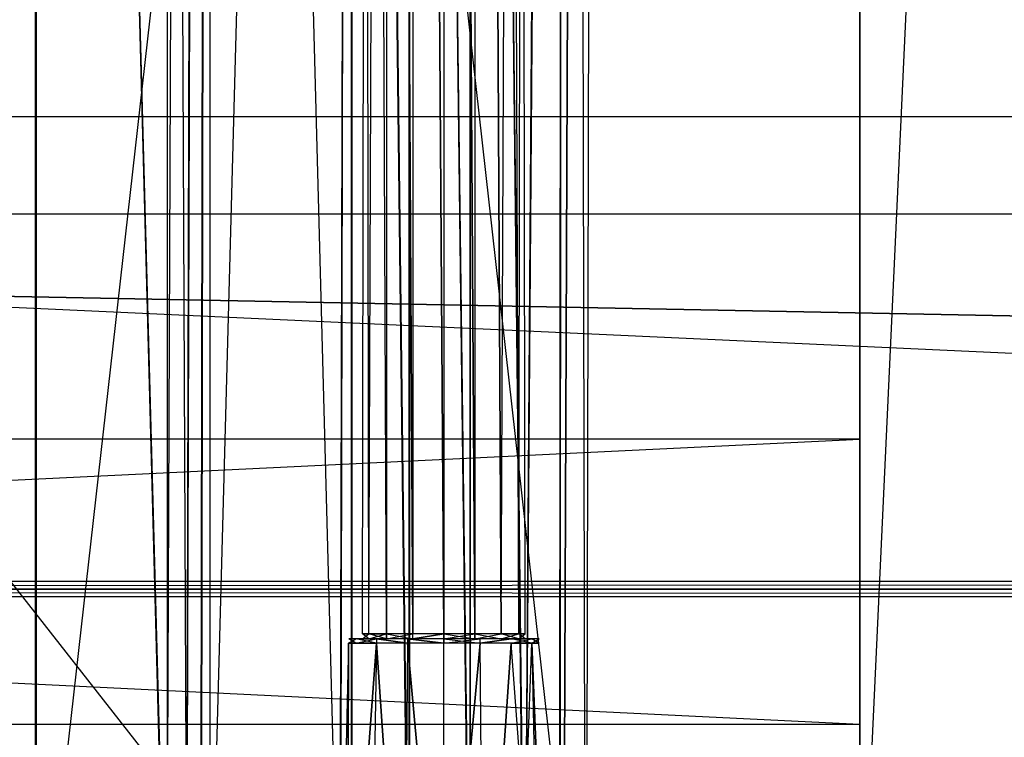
# Model space of a CAD drawing. Extents: x 0 to 1.4, y -0.5 to 0.
# Tile 11 of 44: x 0.355 to 0.4206, y -0.4608 to -0.413. Entities that reach past the tile are written whole.
import ezdxf

# ---------------------------------------------------------------- set-up
doc = ezdxf.new("R2010")
doc.units = 0
for name, color, linetype in [('L0_DRAWERBOX_LEGATO_NOR_5_X_365', 7, 'CONTINUOUS'), ('L10_KORPUS_LEGATO_BO_X_13620__Y', 7, 'CONTINUOUS'), ('L12_KORPUS_LEGATO_3_N_B21700___', 7, 'CONTINUOUS'), ('L15_KORPUS_LEGATO_0_N_B21700___', 7, 'CONTINUOUS'), ('L19_KORPUS_LEGATO_TV_X_3920__Y_', 7, 'CONTINUOUS'), ('L47_DRAWERBOX_LEGATO_REL_7_X_13', 7, 'CONTINUOUS'), ('L49_DRAWERBOX_LEGATO_REL_5_X_36', 7, 'CONTINUOUS'), ('L4_DRAWERBOX_LEGATO_NOR_1_X_295', 7, 'CONTINUOUS'), ('L51_DRAWERBOX_LEGATO_REL_3_X_29', 7, 'CONTINUOUS'), ('L7_PLATTE_LEGATO_0_N_B21700____', 7, 'CONTINUOUS'), ('L9_KORPUS_LEGATO_MS_X_190__Y_40', 7, 'CONTINUOUS')]:
    doc.layers.add(name, color=color, linetype=linetype)

msp = doc.modelspace()

# ---------------------------------------------------------------- linework, layer by layer
at = {"layer": 'L0_DRAWERBOX_LEGATO_NOR_5_X_365', "color": 8}
for points, invisible_edges in [([(0.356054, -0.156442, 0.398743), (0.356054, -0.480442, 0.382), (0.356054, -0.480442, 0.398743), (0.356054, -0.156442, 0.398743)], 13), ([(0.356054, -0.480442, 0.382), (0.356054, -0.156442, 0.398743), (0.356054, -0.156442, 0.382), (0.356054, -0.480442, 0.382)], 14), ([(0.392539, -0.156442, 0.382), (0.356054, -0.480442, 0.382), (0.356054, -0.156442, 0.382), (0.392539, -0.156442, 0.382)], 13), ([(0.356054, -0.480442, 0.382), (0.392539, -0.156442, 0.382), (0.392539, -0.480442, 0.382), (0.356054, -0.480442, 0.382)], 14), ([(0.364798, -0.480442, 0.405052), (0.356054, -0.156442, 0.398743), (0.356054, -0.480442, 0.398743), (0.364798, -0.480442, 0.405052)], 13), ([(0.356054, -0.156442, 0.398743), (0.364798, -0.480442, 0.405052), (0.364798, -0.156442, 0.405052), (0.356054, -0.156442, 0.398743)], 14), ([(0.366107, -0.480442, 0.406719), (0.364798, -0.156442, 0.405052), (0.364798, -0.480442, 0.405052), (0.366107, -0.480442, 0.406719)], 13), ([(0.364798, -0.156442, 0.405052), (0.366107, -0.480442, 0.406719), (0.366107, -0.156442, 0.406719), (0.364798, -0.156442, 0.405052)], 14), ([(0.367069, -0.156442, 0.408607), (0.366107, -0.480442, 0.406719), (0.367069, -0.480442, 0.408607), (0.367069, -0.156442, 0.408607)], 13), ([(0.366107, -0.480442, 0.406719), (0.367069, -0.156442, 0.408607), (0.366107, -0.156442, 0.406719), (0.366107, -0.480442, 0.406719)], 14), ([(0.36765, -0.156442, 0.410646), (0.367069, -0.480442, 0.408607), (0.36765, -0.480442, 0.410646), (0.36765, -0.156442, 0.410646)], 13), ([(0.367069, -0.480442, 0.408607), (0.36765, -0.156442, 0.410646), (0.367069, -0.156442, 0.408607), (0.367069, -0.480442, 0.408607)], 14), ([(0.376359, -0.480442, 0.463598), (0.36765, -0.156442, 0.410646), (0.36765, -0.480442, 0.410646), (0.376359, -0.480442, 0.463598)], 13), ([(0.36765, -0.156442, 0.410646), (0.376359, -0.480442, 0.463598), (0.376359, -0.156442, 0.463598), (0.36765, -0.156442, 0.410646)], 14), ([(0.377111, -0.156442, 0.464666), (0.376359, -0.480442, 0.463598), (0.377111, -0.480442, 0.464666), (0.377111, -0.156442, 0.464666)], 13), ([(0.376359, -0.480442, 0.463598), (0.377111, -0.156442, 0.464666), (0.376359, -0.156442, 0.463598), (0.376359, -0.480442, 0.463598)], 14), ([(0.38095, -0.480442, 0.465998), (0.377111, -0.156442, 0.464666), (0.377111, -0.480442, 0.464666), (0.38095, -0.480442, 0.465998)], 13), ([(0.377111, -0.156442, 0.464666), (0.38095, -0.480442, 0.465998), (0.38095, -0.156442, 0.465998), (0.377111, -0.156442, 0.464666)], 14), ([(0.385013, -0.480442, 0.465948), (0.38095, -0.156442, 0.465998), (0.38095, -0.480442, 0.465998), (0.385013, -0.480442, 0.465948)], 13), ([(0.38095, -0.156442, 0.465998), (0.385013, -0.480442, 0.465948), (0.385013, -0.156442, 0.465948), (0.38095, -0.156442, 0.465998)], 14), ([(0.388659, -0.480442, 0.464232), (0.385013, -0.156442, 0.465948), (0.385013, -0.480442, 0.465948), (0.388659, -0.480442, 0.464232)], 13), ([(0.385013, -0.156442, 0.465948), (0.388659, -0.480442, 0.464232), (0.388659, -0.156442, 0.464232), (0.385013, -0.156442, 0.465948)], 14), ([(0.391006, -0.156442, 0.460955), (0.388659, -0.480442, 0.464232), (0.391006, -0.480442, 0.460955), (0.391006, -0.156442, 0.460955)], 13), ([(0.388659, -0.480442, 0.464232), (0.391006, -0.156442, 0.460955), (0.388659, -0.156442, 0.464232), (0.388659, -0.480442, 0.464232)], 14), ([(0.391253, -0.156442, 0.45758), (0.391006, -0.480442, 0.460955), (0.391253, -0.480442, 0.45758), (0.391253, -0.156442, 0.45758)], 13), ([(0.391006, -0.480442, 0.460955), (0.391253, -0.156442, 0.45758), (0.391006, -0.156442, 0.460955), (0.391006, -0.480442, 0.460955)], 14), ([(0.392539, -0.156442, 0.382), (0.391253, -0.480442, 0.45758), (0.392539, -0.480442, 0.382), (0.392539, -0.156442, 0.382)], 13), ([(0.391253, -0.480442, 0.45758), (0.392539, -0.156442, 0.382), (0.391253, -0.156442, 0.45758), (0.391253, -0.480442, 0.45758)], 14)]:
    msp.add_3dface(points, dxfattribs=dict(at, invisible_edges=invisible_edges))
at = {"layer": 'L10_KORPUS_LEGATO_BO_X_13620__Y', "color": 8}
for points, invisible_edges in [([(1.381, -0.479447, 0.02), (0.019, -0.069947, 0.02), (0.019, -0.479447, 0.02), (1.381, -0.479447, 0.02)], 13), ([(0.019, -0.069947, 0.02), (1.381, -0.479447, 0.02), (1.381, -0.069947, 0.02), (0.019, -0.069947, 0.02)], 14), ([(1.381, -0.069947, 0.001), (0.019, -0.479447, 0.001), (0.019, -0.069947, 0.001), (1.381, -0.069947, 0.001)], 13), ([(0.019, -0.479447, 0.001), (1.381, -0.069947, 0.001), (1.381, -0.479447, 0.001), (0.019, -0.479447, 0.001)], 14)]:
    msp.add_3dface(points, dxfattribs=dict(at, invisible_edges=invisible_edges))
at = {"layer": 'L12_KORPUS_LEGATO_3_N_B21700___', "color": 8}
for points, invisible_edges in [([(0.019, -0.479447, 0.483), (0.079, -0.419447, 0.483), (1.381, -0.479447, 0.483), (0.019, -0.479447, 0.483)], 10), ([(1.381, -0.479447, 0.502), (0.079, -0.419447, 0.502), (0.019, -0.479447, 0.502), (1.381, -0.479447, 0.502)], 13), ([(1.381, -0.479447, 0.483), (0.079, -0.419447, 0.483), (1.321, -0.419447, 0.483), (1.381, -0.479447, 0.483)], 15), ([(0.079, -0.419447, 0.502), (1.321, -0.419447, 0.483), (0.079, -0.419447, 0.483), (0.079, -0.419447, 0.502)], 13), ([(1.321, -0.419447, 0.483), (0.079, -0.419447, 0.502), (1.321, -0.419447, 0.502), (1.321, -0.419447, 0.483)], 14), ([(0.079, -0.419447, 0.502), (1.381, -0.479447, 0.502), (1.321, -0.419447, 0.502), (0.079, -0.419447, 0.502)], 14)]:
    msp.add_3dface(points, dxfattribs=dict(at, invisible_edges=invisible_edges))
at = {"layer": 'L15_KORPUS_LEGATO_0_N_B21700___', "color": 8}
for points, invisible_edges in [([(0.075, -0.425947, 0.502), (1.35, -0.450947, 0.502), (0.05, -0.450947, 0.502), (0.075, -0.425947, 0.502)], 13), ([(1.35, -0.450947, 0.512), (0.075, -0.425947, 0.512), (0.05, -0.450947, 0.512), (1.35, -0.450947, 0.512)], 13), ([(1.35, -0.450947, 0.502), (0.075, -0.425947, 0.502), (1.325, -0.425947, 0.502), (1.35, -0.450947, 0.502)], 14), ([(0.075, -0.425947, 0.512), (1.35, -0.450947, 0.512), (1.325, -0.425947, 0.512), (0.075, -0.425947, 0.512)], 14), ([(0.075, -0.425947, 0.512), (1.325, -0.425947, 0.502), (0.075, -0.425947, 0.502), (0.075, -0.425947, 0.512)], 13), ([(1.325, -0.425947, 0.502), (0.075, -0.425947, 0.512), (1.325, -0.425947, 0.512), (1.325, -0.425947, 0.502)], 14), ([(1.35, -0.450947, 0.502), (0.05, -0.450947, 0.512), (0.05, -0.450947, 0.502), (1.35, -0.450947, 0.502)], 13), ([(0.05, -0.450947, 0.512), (1.35, -0.450947, 0.502), (1.35, -0.450947, 0.512), (0.05, -0.450947, 0.512)], 14)]:
    msp.add_3dface(points, dxfattribs=dict(at, invisible_edges=invisible_edges))
at = {"layer": 'L19_KORPUS_LEGATO_TV_X_3920__Y_', "color": 8}
for points, invisible_edges in [([(0.019, -0.440947, 0.37), (0.411, -0.440937, 0.3), (0.019, -0.440947, 0.3), (0.019, -0.440947, 0.37)], 13), ([(0.411, -0.440937, 0.3), (0.019, -0.440947, 0.37), (0.411, -0.440937, 0.37), (0.411, -0.440937, 0.3)], 14), ([(0.411, -0.440937, 0.3), (0.019, -0.459947, 0.3), (0.019, -0.440947, 0.3), (0.411, -0.440937, 0.3)], 13), ([(0.019, -0.459947, 0.3), (0.411, -0.440937, 0.3), (0.411, -0.459937, 0.3), (0.019, -0.459947, 0.3)], 14), ([(0.019, -0.440947, 0.37), (0.411, -0.459937, 0.37), (0.411, -0.440937, 0.37), (0.019, -0.440947, 0.37)], 14), ([(0.411, -0.459937, 0.37), (0.019, -0.440947, 0.37), (0.019, -0.459947, 0.37), (0.411, -0.459937, 0.37)], 13), ([(0.411, -0.440937, 0.3), (0.411, -0.459937, 0.37), (0.411, -0.459937, 0.3), (0.411, -0.440937, 0.3)], 13), ([(0.411, -0.459937, 0.37), (0.411, -0.440937, 0.3), (0.411, -0.440937, 0.37), (0.411, -0.459937, 0.37)], 14), ([(0.411, -0.459937, 0.3), (0.019, -0.459947, 0.37), (0.019, -0.459947, 0.3), (0.411, -0.459937, 0.3)], 13), ([(0.019, -0.459947, 0.37), (0.411, -0.459937, 0.3), (0.411, -0.459937, 0.37), (0.019, -0.459947, 0.37)], 14)]:
    msp.add_3dface(points, dxfattribs=dict(at, invisible_edges=invisible_edges))
at = {"layer": 'L47_DRAWERBOX_LEGATO_REL_7_X_13', "color": 8}
for points, invisible_edges in [([(0.377831, -0.143967, 0.1666), (0.378243, -0.453929, 0.164526), (0.377831, -0.453929, 0.1666), (0.377831, -0.143967, 0.1666)], 13), ([(0.378243, -0.453929, 0.164526), (0.377831, -0.143967, 0.1666), (0.378243, -0.143967, 0.164526), (0.378243, -0.453929, 0.164526)], 14), ([(0.378243, -0.143967, 0.168674), (0.377831, -0.453929, 0.1666), (0.378243, -0.453929, 0.168674), (0.378243, -0.143967, 0.168674)], 13), ([(0.377831, -0.453929, 0.1666), (0.378243, -0.143967, 0.168674), (0.377831, -0.143967, 0.1666), (0.377831, -0.453929, 0.1666)], 14), ([(0.378243, -0.143967, 0.164526), (0.379418, -0.453929, 0.162768), (0.378243, -0.453929, 0.164526), (0.378243, -0.143967, 0.164526)], 13), ([(0.379418, -0.453929, 0.162768), (0.378243, -0.143967, 0.164526), (0.379418, -0.143967, 0.162768), (0.379418, -0.453929, 0.162768)], 14), ([(0.379418, -0.143967, 0.170432), (0.378243, -0.453929, 0.168674), (0.379418, -0.453929, 0.170432), (0.379418, -0.143967, 0.170432)], 13), ([(0.378243, -0.453929, 0.168674), (0.379418, -0.143967, 0.170432), (0.378243, -0.143967, 0.168674), (0.378243, -0.453929, 0.168674)], 14), ([(0.379418, -0.143967, 0.162768), (0.381176, -0.453929, 0.161593), (0.379418, -0.453929, 0.162768), (0.379418, -0.143967, 0.162768)], 13), ([(0.381176, -0.453929, 0.161593), (0.379418, -0.143967, 0.162768), (0.381176, -0.143967, 0.161593), (0.381176, -0.453929, 0.161593)], 14), ([(0.381176, -0.453929, 0.171607), (0.379418, -0.143967, 0.170432), (0.379418, -0.453929, 0.170432), (0.381176, -0.453929, 0.171607)], 13), ([(0.379418, -0.143967, 0.170432), (0.381176, -0.453929, 0.171607), (0.381176, -0.143967, 0.171607), (0.379418, -0.143967, 0.170432)], 14), ([(0.381176, -0.143967, 0.161593), (0.38325, -0.453929, 0.161181), (0.381176, -0.453929, 0.161593), (0.381176, -0.143967, 0.161593)], 13), ([(0.38325, -0.453929, 0.161181), (0.381176, -0.143967, 0.161593), (0.38325, -0.143967, 0.161181), (0.38325, -0.453929, 0.161181)], 14), ([(0.38325, -0.453929, 0.172019), (0.381176, -0.143967, 0.171607), (0.381176, -0.453929, 0.171607), (0.38325, -0.453929, 0.172019)], 13), ([(0.381176, -0.143967, 0.171607), (0.38325, -0.453929, 0.172019), (0.38325, -0.143967, 0.172019), (0.381176, -0.143967, 0.171607)], 14), ([(0.385324, -0.453929, 0.171607), (0.38325, -0.143967, 0.172019), (0.38325, -0.453929, 0.172019), (0.385324, -0.453929, 0.171607)], 13), ([(0.38325, -0.143967, 0.172019), (0.385324, -0.453929, 0.171607), (0.385324, -0.143967, 0.171607), (0.38325, -0.143967, 0.172019)], 14), ([(0.38325, -0.143967, 0.161181), (0.385324, -0.453929, 0.161593), (0.38325, -0.453929, 0.161181), (0.38325, -0.143967, 0.161181)], 13), ([(0.385324, -0.453929, 0.161593), (0.38325, -0.143967, 0.161181), (0.385324, -0.143967, 0.161593), (0.385324, -0.453929, 0.161593)], 14), ([(0.387082, -0.453929, 0.170432), (0.385324, -0.143967, 0.171607), (0.385324, -0.453929, 0.171607), (0.387082, -0.453929, 0.170432)], 13), ([(0.385324, -0.143967, 0.171607), (0.387082, -0.453929, 0.170432), (0.387082, -0.143967, 0.170432), (0.385324, -0.143967, 0.171607)], 14), ([(0.385324, -0.143967, 0.161593), (0.387082, -0.453929, 0.162768), (0.385324, -0.453929, 0.161593), (0.385324, -0.143967, 0.161593)], 13), ([(0.387082, -0.453929, 0.162768), (0.385324, -0.143967, 0.161593), (0.387082, -0.143967, 0.162768), (0.387082, -0.453929, 0.162768)], 14), ([(0.388257, -0.143967, 0.168674), (0.387082, -0.453929, 0.170432), (0.388257, -0.453929, 0.168674), (0.388257, -0.143967, 0.168674)], 13), ([(0.387082, -0.453929, 0.170432), (0.388257, -0.143967, 0.168674), (0.387082, -0.143967, 0.170432), (0.387082, -0.453929, 0.170432)], 14), ([(0.387082, -0.143967, 0.162768), (0.388257, -0.453929, 0.164526), (0.387082, -0.453929, 0.162768), (0.387082, -0.143967, 0.162768)], 13), ([(0.388257, -0.453929, 0.164526), (0.387082, -0.143967, 0.162768), (0.388257, -0.143967, 0.164526), (0.388257, -0.453929, 0.164526)], 14), ([(0.388669, -0.143967, 0.1666), (0.388257, -0.453929, 0.168674), (0.388669, -0.453929, 0.1666), (0.388669, -0.143967, 0.1666)], 13), ([(0.388257, -0.453929, 0.168674), (0.388669, -0.143967, 0.1666), (0.388257, -0.143967, 0.168674), (0.388257, -0.453929, 0.168674)], 14), ([(0.388257, -0.143967, 0.164526), (0.388669, -0.453929, 0.1666), (0.388257, -0.453929, 0.164526), (0.388257, -0.143967, 0.164526)], 13), ([(0.388669, -0.453929, 0.1666), (0.388257, -0.143967, 0.164526), (0.388669, -0.143967, 0.1666), (0.388669, -0.453929, 0.1666)], 14), ([(0.376903, -0.454242, 0.1666), (0.37738, -0.454547, 0.164169), (0.376896, -0.454547, 0.1666), (0.376903, -0.454242, 0.1666)], 13), ([(0.377386, -0.454242, 0.169029), (0.376896, -0.454547, 0.1666), (0.37738, -0.454547, 0.169031), (0.377386, -0.454242, 0.169029)], 13), ([(0.376896, -0.454547, 0.1666), (0.377386, -0.454242, 0.169029), (0.376903, -0.454242, 0.1666), (0.376896, -0.454547, 0.1666)], 14), ([(0.376903, -0.454242, 0.1666), (0.378243, -0.454242, 0.164526), (0.377386, -0.454242, 0.164171), (0.376903, -0.454242, 0.1666)], 13), ([(0.378243, -0.454242, 0.164526), (0.376903, -0.454242, 0.1666), (0.377831, -0.454242, 0.1666), (0.378243, -0.454242, 0.164526)], 14), ([(0.377386, -0.454242, 0.169029), (0.377831, -0.454242, 0.1666), (0.376903, -0.454242, 0.1666), (0.377386, -0.454242, 0.169029)], 13), ([(0.37738, -0.454547, 0.164169), (0.376903, -0.454242, 0.1666), (0.377386, -0.454242, 0.164171), (0.37738, -0.454547, 0.164169)], 14), ([(0.377386, -0.454242, 0.164171), (0.378757, -0.454547, 0.162107), (0.37738, -0.454547, 0.164169), (0.377386, -0.454242, 0.164171)], 13), ([(0.378762, -0.454242, 0.171088), (0.37738, -0.454547, 0.169031), (0.378757, -0.454547, 0.171093), (0.378762, -0.454242, 0.171088)], 13), ([(0.37738, -0.454547, 0.169031), (0.378762, -0.454242, 0.171088), (0.377386, -0.454242, 0.169029), (0.37738, -0.454547, 0.169031)], 14), ([(0.377831, -0.454242, 0.1666), (0.377386, -0.454242, 0.169029), (0.378243, -0.454242, 0.168674), (0.377831, -0.454242, 0.1666)], 14), ([(0.377386, -0.454242, 0.164171), (0.379418, -0.454242, 0.162768), (0.378762, -0.454242, 0.162112), (0.377386, -0.454242, 0.164171)], 13), ([(0.379418, -0.454242, 0.162768), (0.377386, -0.454242, 0.164171), (0.378243, -0.454242, 0.164526), (0.379418, -0.454242, 0.162768)], 14), ([(0.377386, -0.454242, 0.169029), (0.379418, -0.454242, 0.170432), (0.378243, -0.454242, 0.168674), (0.377386, -0.454242, 0.169029)], 13), ([(0.379418, -0.454242, 0.170432), (0.377386, -0.454242, 0.169029), (0.378762, -0.454242, 0.171088), (0.379418, -0.454242, 0.170432)], 14), ([(0.378757, -0.454547, 0.162107), (0.377386, -0.454242, 0.164171), (0.378762, -0.454242, 0.162112), (0.378757, -0.454547, 0.162107)], 14), ([(0.378243, -0.453929, 0.168674), (0.377831, -0.454242, 0.1666), (0.378243, -0.454242, 0.168674), (0.378243, -0.453929, 0.168674)], 13), ([(0.377831, -0.454242, 0.1666), (0.378243, -0.453929, 0.168674), (0.377831, -0.453929, 0.1666), (0.377831, -0.454242, 0.1666)], 14), ([(0.377831, -0.453929, 0.1666), (0.378243, -0.454242, 0.164526), (0.377831, -0.454242, 0.1666), (0.377831, -0.453929, 0.1666)], 13), ([(0.378243, -0.454242, 0.164526), (0.377831, -0.453929, 0.1666), (0.378243, -0.453929, 0.164526), (0.378243, -0.454242, 0.164526)], 14), ([(0.379418, -0.453929, 0.170432), (0.378243, -0.454242, 0.168674), (0.379418, -0.454242, 0.170432), (0.379418, -0.453929, 0.170432)], 13), ([(0.378243, -0.454242, 0.168674), (0.379418, -0.453929, 0.170432), (0.378243, -0.453929, 0.168674), (0.378243, -0.454242, 0.168674)], 14), ([(0.378243, -0.453929, 0.164526), (0.379418, -0.454242, 0.162768), (0.378243, -0.454242, 0.164526), (0.378243, -0.453929, 0.164526)], 13), ([(0.379418, -0.454242, 0.162768), (0.378243, -0.453929, 0.164526), (0.379418, -0.453929, 0.162768), (0.379418, -0.454242, 0.162768)], 14), ([(0.380818, -0.454547, 0.17247), (0.378762, -0.454242, 0.171088), (0.378757, -0.454547, 0.171093), (0.380818, -0.454547, 0.17247)], 13), ([(0.378762, -0.454242, 0.162112), (0.380818, -0.454547, 0.16073), (0.378757, -0.454547, 0.162107), (0.378762, -0.454242, 0.162112)], 13), ([(0.378762, -0.454242, 0.162112), (0.381176, -0.454242, 0.161593), (0.380821, -0.454242, 0.160736), (0.378762, -0.454242, 0.162112)], 13), ([(0.381176, -0.454242, 0.161593), (0.378762, -0.454242, 0.162112), (0.379418, -0.454242, 0.162768), (0.381176, -0.454242, 0.161593)], 14), ([(0.378762, -0.454242, 0.171088), (0.381176, -0.454242, 0.171607), (0.379418, -0.454242, 0.170432), (0.378762, -0.454242, 0.171088)], 13), ([(0.381176, -0.454242, 0.171607), (0.378762, -0.454242, 0.171088), (0.380821, -0.454242, 0.172464), (0.381176, -0.454242, 0.171607)], 14), ([(0.378762, -0.454242, 0.171088), (0.380818, -0.454547, 0.17247), (0.380821, -0.454242, 0.172464), (0.378762, -0.454242, 0.171088)], 14), ([(0.380818, -0.454547, 0.16073), (0.378762, -0.454242, 0.162112), (0.380821, -0.454242, 0.160736), (0.380818, -0.454547, 0.16073)], 14), ([(0.381176, -0.454242, 0.171607), (0.379418, -0.453929, 0.170432), (0.379418, -0.454242, 0.170432), (0.381176, -0.454242, 0.171607)], 13), ([(0.379418, -0.453929, 0.170432), (0.381176, -0.454242, 0.171607), (0.381176, -0.453929, 0.171607), (0.379418, -0.453929, 0.170432)], 14), ([(0.381176, -0.453929, 0.161593), (0.379418, -0.454242, 0.162768), (0.379418, -0.453929, 0.162768), (0.381176, -0.453929, 0.161593)], 13), ([(0.379418, -0.454242, 0.162768), (0.381176, -0.453929, 0.161593), (0.381176, -0.454242, 0.161593), (0.379418, -0.454242, 0.162768)], 14), ([(0.38325, -0.454547, 0.172953), (0.380821, -0.454242, 0.172464), (0.380818, -0.454547, 0.17247), (0.38325, -0.454547, 0.172953)], 13), ([(0.380821, -0.454242, 0.160736), (0.38325, -0.454547, 0.160247), (0.380818, -0.454547, 0.16073), (0.380821, -0.454242, 0.160736)], 13), ([(0.380821, -0.454242, 0.160736), (0.38325, -0.454242, 0.161181), (0.38325, -0.454242, 0.160253), (0.380821, -0.454242, 0.160736)], 13), ([(0.38325, -0.454242, 0.161181), (0.380821, -0.454242, 0.160736), (0.381176, -0.454242, 0.161593), (0.38325, -0.454242, 0.161181)], 14), ([(0.380821, -0.454242, 0.172464), (0.38325, -0.454242, 0.172019), (0.381176, -0.454242, 0.171607), (0.380821, -0.454242, 0.172464)], 13), ([(0.38325, -0.454242, 0.172019), (0.380821, -0.454242, 0.172464), (0.38325, -0.454242, 0.172947), (0.38325, -0.454242, 0.172019)], 14), ([(0.380821, -0.454242, 0.172464), (0.38325, -0.454547, 0.172953), (0.38325, -0.454242, 0.172947), (0.380821, -0.454242, 0.172464)], 14), ([(0.38325, -0.454547, 0.160247), (0.380821, -0.454242, 0.160736), (0.38325, -0.454242, 0.160253), (0.38325, -0.454547, 0.160247)], 14), ([(0.381176, -0.454242, 0.171607), (0.38325, -0.453929, 0.172019), (0.381176, -0.453929, 0.171607), (0.381176, -0.454242, 0.171607)], 13), ([(0.38325, -0.453929, 0.172019), (0.381176, -0.454242, 0.171607), (0.38325, -0.454242, 0.172019), (0.38325, -0.453929, 0.172019)], 14), ([(0.38325, -0.453929, 0.161181), (0.381176, -0.454242, 0.161593), (0.381176, -0.453929, 0.161593), (0.38325, -0.453929, 0.161181)], 13), ([(0.381176, -0.454242, 0.161593), (0.38325, -0.453929, 0.161181), (0.38325, -0.454242, 0.161181), (0.381176, -0.454242, 0.161593)], 14), ([(0.385324, -0.453929, 0.161593), (0.38325, -0.454242, 0.161181), (0.38325, -0.453929, 0.161181), (0.385324, -0.453929, 0.161593)], 13), ([(0.38325, -0.454242, 0.161181), (0.385324, -0.453929, 0.161593), (0.385324, -0.454242, 0.161593), (0.38325, -0.454242, 0.161181)], 14), ([(0.385324, -0.454242, 0.171607), (0.38325, -0.453929, 0.172019), (0.38325, -0.454242, 0.172019), (0.385324, -0.454242, 0.171607)], 13), ([(0.38325, -0.453929, 0.172019), (0.385324, -0.454242, 0.171607), (0.385324, -0.453929, 0.171607), (0.38325, -0.453929, 0.172019)], 14), ([(0.38325, -0.454242, 0.161181), (0.385679, -0.454242, 0.160736), (0.38325, -0.454242, 0.160253), (0.38325, -0.454242, 0.161181)], 13), ([(0.385679, -0.454242, 0.160736), (0.38325, -0.454242, 0.161181), (0.385324, -0.454242, 0.161593), (0.385679, -0.454242, 0.160736)], 14), ([(0.38325, -0.454242, 0.172019), (0.385679, -0.454242, 0.172464), (0.385324, -0.454242, 0.171607), (0.38325, -0.454242, 0.172019)], 13), ([(0.385679, -0.454242, 0.172464), (0.38325, -0.454242, 0.172019), (0.38325, -0.454242, 0.172947), (0.385679, -0.454242, 0.172464)], 14), ([(0.385681, -0.454547, 0.17247), (0.38325, -0.454242, 0.172947), (0.38325, -0.454547, 0.172953), (0.385681, -0.454547, 0.17247)], 13), ([(0.38325, -0.454242, 0.172947), (0.385681, -0.454547, 0.17247), (0.385679, -0.454242, 0.172464), (0.38325, -0.454242, 0.172947)], 14), ([(0.385679, -0.454242, 0.160736), (0.38325, -0.454547, 0.160247), (0.38325, -0.454242, 0.160253), (0.385679, -0.454242, 0.160736)], 13), ([(0.38325, -0.454547, 0.160247), (0.385679, -0.454242, 0.160736), (0.385681, -0.454547, 0.16073), (0.38325, -0.454547, 0.160247)], 14), ([(0.387082, -0.453929, 0.162768), (0.385324, -0.454242, 0.161593), (0.385324, -0.453929, 0.161593), (0.387082, -0.453929, 0.162768)], 13), ([(0.385324, -0.454242, 0.161593), (0.387082, -0.453929, 0.162768), (0.387082, -0.454242, 0.162768), (0.385324, -0.454242, 0.161593)], 14), ([(0.387082, -0.454242, 0.170432), (0.385324, -0.453929, 0.171607), (0.385324, -0.454242, 0.171607), (0.387082, -0.454242, 0.170432)], 13), ([(0.385324, -0.453929, 0.171607), (0.387082, -0.454242, 0.170432), (0.387082, -0.453929, 0.170432), (0.385324, -0.453929, 0.171607)], 14), ([(0.385324, -0.454242, 0.171607), (0.387738, -0.454242, 0.171088), (0.387082, -0.454242, 0.170432), (0.385324, -0.454242, 0.171607)], 13), ([(0.387738, -0.454242, 0.171088), (0.385324, -0.454242, 0.171607), (0.385679, -0.454242, 0.172464), (0.387738, -0.454242, 0.171088)], 14), ([(0.385324, -0.454242, 0.161593), (0.387738, -0.454242, 0.162112), (0.385679, -0.454242, 0.160736), (0.385324, -0.454242, 0.161593)], 13), ([(0.387738, -0.454242, 0.162112), (0.385324, -0.454242, 0.161593), (0.387082, -0.454242, 0.162768), (0.387738, -0.454242, 0.162112)], 14), ([(0.387738, -0.454242, 0.162112), (0.385681, -0.454547, 0.16073), (0.385679, -0.454242, 0.160736), (0.387738, -0.454242, 0.162112)], 13), ([(0.385681, -0.454547, 0.17247), (0.387738, -0.454242, 0.171088), (0.385679, -0.454242, 0.172464), (0.385681, -0.454547, 0.17247)], 13), ([(0.385681, -0.454547, 0.16073), (0.387738, -0.454242, 0.162112), (0.387742, -0.454547, 0.162107), (0.385681, -0.454547, 0.16073)], 14), ([(0.387738, -0.454242, 0.171088), (0.385681, -0.454547, 0.17247), (0.387742, -0.454547, 0.171093), (0.387738, -0.454242, 0.171088)], 14), ([(0.387082, -0.453929, 0.162768), (0.388257, -0.454242, 0.164526), (0.387082, -0.454242, 0.162768), (0.387082, -0.453929, 0.162768)], 13), ([(0.388257, -0.454242, 0.164526), (0.387082, -0.453929, 0.162768), (0.388257, -0.453929, 0.164526), (0.388257, -0.454242, 0.164526)], 14), ([(0.388257, -0.453929, 0.168674), (0.387082, -0.454242, 0.170432), (0.388257, -0.454242, 0.168674), (0.388257, -0.453929, 0.168674)], 13), ([(0.387082, -0.454242, 0.170432), (0.388257, -0.453929, 0.168674), (0.387082, -0.453929, 0.170432), (0.387082, -0.454242, 0.170432)], 14), ([(0.387082, -0.454242, 0.170432), (0.389113, -0.454242, 0.169029), (0.388257, -0.454242, 0.168674), (0.387082, -0.454242, 0.170432)], 13), ([(0.389113, -0.454242, 0.169029), (0.387082, -0.454242, 0.170432), (0.387738, -0.454242, 0.171088), (0.389113, -0.454242, 0.169029)], 14), ([(0.387082, -0.454242, 0.162768), (0.389113, -0.454242, 0.164171), (0.387738, -0.454242, 0.162112), (0.387082, -0.454242, 0.162768)], 13), ([(0.389113, -0.454242, 0.164171), (0.387082, -0.454242, 0.162768), (0.388257, -0.454242, 0.164526), (0.389113, -0.454242, 0.164171)], 14), ([(0.387738, -0.454242, 0.162112), (0.38912, -0.454547, 0.164169), (0.387742, -0.454547, 0.162107), (0.387738, -0.454242, 0.162112)], 13), ([(0.38912, -0.454547, 0.164169), (0.387738, -0.454242, 0.162112), (0.389113, -0.454242, 0.164171), (0.38912, -0.454547, 0.164169)], 14), ([(0.387742, -0.454547, 0.171093), (0.389113, -0.454242, 0.169029), (0.387738, -0.454242, 0.171088), (0.387742, -0.454547, 0.171093)], 14), ([(0.389113, -0.454242, 0.169029), (0.387742, -0.454547, 0.171093), (0.38912, -0.454547, 0.169031), (0.389113, -0.454242, 0.169029)], 13), ([(0.388257, -0.453929, 0.164526), (0.388669, -0.454242, 0.1666), (0.388257, -0.454242, 0.164526), (0.388257, -0.453929, 0.164526)], 13), ([(0.388669, -0.454242, 0.1666), (0.388257, -0.453929, 0.164526), (0.388669, -0.453929, 0.1666), (0.388669, -0.454242, 0.1666)], 14), ([(0.388669, -0.453929, 0.1666), (0.388257, -0.454242, 0.168674), (0.388669, -0.454242, 0.1666), (0.388669, -0.453929, 0.1666)], 13), ([(0.388257, -0.454242, 0.168674), (0.388669, -0.453929, 0.1666), (0.388257, -0.453929, 0.168674), (0.388257, -0.454242, 0.168674)], 14), ([(0.388257, -0.454242, 0.164526), (0.389597, -0.454242, 0.1666), (0.389113, -0.454242, 0.164171), (0.388257, -0.454242, 0.164526)], 13), ([(0.389597, -0.454242, 0.1666), (0.388257, -0.454242, 0.164526), (0.388669, -0.454242, 0.1666), (0.389597, -0.454242, 0.1666)], 14), ([(0.388257, -0.454242, 0.168674), (0.389597, -0.454242, 0.1666), (0.388669, -0.454242, 0.1666), (0.388257, -0.454242, 0.168674)], 13), ([(0.389597, -0.454242, 0.1666), (0.388257, -0.454242, 0.168674), (0.389113, -0.454242, 0.169029), (0.389597, -0.454242, 0.1666)], 14), ([(0.389113, -0.454242, 0.164171), (0.389603, -0.454547, 0.1666), (0.38912, -0.454547, 0.164169), (0.389113, -0.454242, 0.164171)], 13), ([(0.389603, -0.454547, 0.1666), (0.389113, -0.454242, 0.164171), (0.389597, -0.454242, 0.1666), (0.389603, -0.454547, 0.1666)], 14), ([(0.38912, -0.454547, 0.169031), (0.389597, -0.454242, 0.1666), (0.389113, -0.454242, 0.169029), (0.38912, -0.454547, 0.169031)], 14), ([(0.389597, -0.454242, 0.1666), (0.38912, -0.454547, 0.169031), (0.389603, -0.454547, 0.1666), (0.389597, -0.454242, 0.1666)], 13), ([(0.37684, -0.480742, 0.169255), (0.376896, -0.454547, 0.1666), (0.376312, -0.480742, 0.1666), (0.37684, -0.480742, 0.169255)], 13), ([(0.376896, -0.454547, 0.1666), (0.37684, -0.480742, 0.163945), (0.376312, -0.480742, 0.1666), (0.376896, -0.454547, 0.1666)], 13), ([(0.378757, -0.454547, 0.171093), (0.37684, -0.480742, 0.169255), (0.378344, -0.480742, 0.171505), (0.378757, -0.454547, 0.171093)], 13), ([(0.37684, -0.480742, 0.169255), (0.378757, -0.454547, 0.171093), (0.37738, -0.454547, 0.169031), (0.37684, -0.480742, 0.169255)], 14), ([(0.376896, -0.454547, 0.1666), (0.37684, -0.480742, 0.169255), (0.37738, -0.454547, 0.169031), (0.376896, -0.454547, 0.1666)], 14), ([(0.37684, -0.480742, 0.163945), (0.376896, -0.454547, 0.1666), (0.37738, -0.454547, 0.164169), (0.37684, -0.480742, 0.163945)], 14), ([(0.37684, -0.480742, 0.163945), (0.378757, -0.454547, 0.162107), (0.378344, -0.480742, 0.161695), (0.37684, -0.480742, 0.163945)], 13), ([(0.378757, -0.454547, 0.162107), (0.37684, -0.480742, 0.163945), (0.37738, -0.454547, 0.164169), (0.378757, -0.454547, 0.162107)], 14), ([(0.378757, -0.454547, 0.162107), (0.380595, -0.480742, 0.160191), (0.378344, -0.480742, 0.161695), (0.378757, -0.454547, 0.162107)], 13), ([(0.380595, -0.480742, 0.173009), (0.378757, -0.454547, 0.171093), (0.378344, -0.480742, 0.171505), (0.380595, -0.480742, 0.173009)], 13), ([(0.380595, -0.480742, 0.160191), (0.378757, -0.454547, 0.162107), (0.380818, -0.454547, 0.16073), (0.380595, -0.480742, 0.160191)], 14), ([(0.378757, -0.454547, 0.171093), (0.380595, -0.480742, 0.173009), (0.380818, -0.454547, 0.17247), (0.378757, -0.454547, 0.171093)], 14), ([(0.380818, -0.454547, 0.16073), (0.38325, -0.480742, 0.159663), (0.380595, -0.480742, 0.160191), (0.380818, -0.454547, 0.16073)], 13), ([(0.38325, -0.480742, 0.173537), (0.380818, -0.454547, 0.17247), (0.380595, -0.480742, 0.173009), (0.38325, -0.480742, 0.173537)], 13), ([(0.38325, -0.480742, 0.159663), (0.380818, -0.454547, 0.16073), (0.38325, -0.454547, 0.160247), (0.38325, -0.480742, 0.159663)], 14), ([(0.380818, -0.454547, 0.17247), (0.38325, -0.480742, 0.173537), (0.38325, -0.454547, 0.172953), (0.380818, -0.454547, 0.17247)], 14), ([(0.385681, -0.454547, 0.16073), (0.38325, -0.480742, 0.159663), (0.38325, -0.454547, 0.160247), (0.385681, -0.454547, 0.16073)], 13), ([(0.38325, -0.480742, 0.159663), (0.385681, -0.454547, 0.16073), (0.385905, -0.480742, 0.160191), (0.38325, -0.480742, 0.159663)], 14), ([(0.38325, -0.480742, 0.173537), (0.385681, -0.454547, 0.17247), (0.38325, -0.454547, 0.172953), (0.38325, -0.480742, 0.173537)], 13), ([(0.385681, -0.454547, 0.17247), (0.38325, -0.480742, 0.173537), (0.385905, -0.480742, 0.173009), (0.385681, -0.454547, 0.17247)], 14), ([(0.385905, -0.480742, 0.173009), (0.387742, -0.454547, 0.171093), (0.385681, -0.454547, 0.17247), (0.385905, -0.480742, 0.173009)], 13), ([(0.387742, -0.454547, 0.162107), (0.385905, -0.480742, 0.160191), (0.385681, -0.454547, 0.16073), (0.387742, -0.454547, 0.162107)], 13), ([(0.387742, -0.454547, 0.171093), (0.385905, -0.480742, 0.173009), (0.388155, -0.480742, 0.171505), (0.387742, -0.454547, 0.171093)], 14), ([(0.385905, -0.480742, 0.160191), (0.387742, -0.454547, 0.162107), (0.388155, -0.480742, 0.161695), (0.385905, -0.480742, 0.160191)], 14), ([(0.388155, -0.480742, 0.171505), (0.38912, -0.454547, 0.169031), (0.387742, -0.454547, 0.171093), (0.388155, -0.480742, 0.171505)], 14), ([(0.387742, -0.454547, 0.162107), (0.389659, -0.480742, 0.163945), (0.388155, -0.480742, 0.161695), (0.387742, -0.454547, 0.162107)], 13), ([(0.389659, -0.480742, 0.163945), (0.387742, -0.454547, 0.162107), (0.38912, -0.454547, 0.164169), (0.389659, -0.480742, 0.163945)], 14), ([(0.38912, -0.454547, 0.169031), (0.388155, -0.480742, 0.171505), (0.389659, -0.480742, 0.169255), (0.38912, -0.454547, 0.169031)], 13), ([(0.390187, -0.480742, 0.1666), (0.38912, -0.454547, 0.169031), (0.389659, -0.480742, 0.169255), (0.390187, -0.480742, 0.1666)], 13), ([(0.38912, -0.454547, 0.169031), (0.390187, -0.480742, 0.1666), (0.389603, -0.454547, 0.1666), (0.38912, -0.454547, 0.169031)], 14), ([(0.38912, -0.454547, 0.164169), (0.390187, -0.480742, 0.1666), (0.389659, -0.480742, 0.163945), (0.38912, -0.454547, 0.164169)], 13), ([(0.390187, -0.480742, 0.1666), (0.38912, -0.454547, 0.164169), (0.389603, -0.454547, 0.1666), (0.390187, -0.480742, 0.1666)], 14)]:
    msp.add_3dface(points, dxfattribs=dict(at, invisible_edges=invisible_edges))
at = {"layer": 'L49_DRAWERBOX_LEGATO_REL_5_X_36', "color": 8}
for points, invisible_edges in [([(0.356015, -0.156442, 0.048743), (0.356015, -0.480442, 0.032), (0.356015, -0.480442, 0.048743), (0.356015, -0.156442, 0.048743)], 13), ([(0.356015, -0.480442, 0.032), (0.356015, -0.156442, 0.048743), (0.356015, -0.156442, 0.032), (0.356015, -0.480442, 0.032)], 14), ([(0.356015, -0.156442, 0.032), (0.3925, -0.480442, 0.032), (0.356015, -0.480442, 0.032), (0.356015, -0.156442, 0.032)], 13), ([(0.3925, -0.480442, 0.032), (0.356015, -0.156442, 0.032), (0.3925, -0.156442, 0.032), (0.3925, -0.480442, 0.032)], 14), ([(0.364759, -0.480442, 0.055052), (0.356015, -0.156442, 0.048743), (0.356015, -0.480442, 0.048743), (0.364759, -0.480442, 0.055052)], 13), ([(0.356015, -0.156442, 0.048743), (0.364759, -0.480442, 0.055052), (0.364759, -0.156442, 0.055052), (0.356015, -0.156442, 0.048743)], 14), ([(0.366068, -0.156442, 0.056719), (0.364759, -0.480442, 0.055052), (0.366068, -0.480442, 0.056719), (0.366068, -0.156442, 0.056719)], 13), ([(0.364759, -0.480442, 0.055052), (0.366068, -0.156442, 0.056719), (0.364759, -0.156442, 0.055052), (0.364759, -0.480442, 0.055052)], 14), ([(0.36703, -0.156442, 0.058607), (0.366068, -0.480442, 0.056719), (0.36703, -0.480442, 0.058607), (0.36703, -0.156442, 0.058607)], 13), ([(0.366068, -0.480442, 0.056719), (0.36703, -0.156442, 0.058607), (0.366068, -0.156442, 0.056719), (0.366068, -0.480442, 0.056719)], 14), ([(0.367611, -0.156442, 0.060646), (0.36703, -0.480442, 0.058607), (0.367611, -0.480442, 0.060646), (0.367611, -0.156442, 0.060646)], 13), ([(0.36703, -0.480442, 0.058607), (0.367611, -0.156442, 0.060646), (0.36703, -0.156442, 0.058607), (0.36703, -0.480442, 0.058607)], 14), ([(0.37632, -0.156442, 0.113598), (0.367611, -0.480442, 0.060646), (0.37632, -0.480442, 0.113598), (0.37632, -0.156442, 0.113598)], 13), ([(0.367611, -0.480442, 0.060646), (0.37632, -0.156442, 0.113598), (0.367611, -0.156442, 0.060646), (0.367611, -0.480442, 0.060646)], 14), ([(0.377072, -0.156442, 0.114666), (0.37632, -0.480442, 0.113598), (0.377072, -0.480442, 0.114666), (0.377072, -0.156442, 0.114666)], 13), ([(0.37632, -0.480442, 0.113598), (0.377072, -0.156442, 0.114666), (0.37632, -0.156442, 0.113598), (0.37632, -0.480442, 0.113598)], 14), ([(0.380911, -0.480442, 0.115998), (0.377072, -0.156442, 0.114666), (0.377072, -0.480442, 0.114666), (0.380911, -0.480442, 0.115998)], 13), ([(0.377072, -0.156442, 0.114666), (0.380911, -0.480442, 0.115998), (0.380911, -0.156442, 0.115998), (0.377072, -0.156442, 0.114666)], 14), ([(0.384974, -0.480442, 0.115948), (0.380911, -0.156442, 0.115998), (0.380911, -0.480442, 0.115998), (0.384974, -0.480442, 0.115948)], 13), ([(0.380911, -0.156442, 0.115998), (0.384974, -0.480442, 0.115948), (0.384974, -0.156442, 0.115948), (0.380911, -0.156442, 0.115998)], 14), ([(0.38862, -0.480442, 0.114232), (0.384974, -0.156442, 0.115948), (0.384974, -0.480442, 0.115948), (0.38862, -0.480442, 0.114232)], 13), ([(0.384974, -0.156442, 0.115948), (0.38862, -0.480442, 0.114232), (0.38862, -0.156442, 0.114232), (0.384974, -0.156442, 0.115948)], 14), ([(0.390967, -0.156442, 0.110955), (0.38862, -0.480442, 0.114232), (0.390967, -0.480442, 0.110955), (0.390967, -0.156442, 0.110955)], 13), ([(0.38862, -0.480442, 0.114232), (0.390967, -0.156442, 0.110955), (0.38862, -0.156442, 0.114232), (0.38862, -0.480442, 0.114232)], 14), ([(0.391214, -0.156442, 0.10758), (0.390967, -0.480442, 0.110955), (0.391214, -0.480442, 0.10758), (0.391214, -0.156442, 0.10758)], 13), ([(0.390967, -0.480442, 0.110955), (0.391214, -0.156442, 0.10758), (0.390967, -0.156442, 0.110955), (0.390967, -0.480442, 0.110955)], 14), ([(0.3925, -0.156442, 0.032), (0.391214, -0.480442, 0.10758), (0.3925, -0.480442, 0.032), (0.3925, -0.156442, 0.032)], 13), ([(0.391214, -0.480442, 0.10758), (0.3925, -0.156442, 0.032), (0.391214, -0.156442, 0.10758), (0.391214, -0.480442, 0.10758)], 14)]:
    msp.add_3dface(points, dxfattribs=dict(at, invisible_edges=invisible_edges))
at = {"layer": 'L4_DRAWERBOX_LEGATO_NOR_1_X_295', "color": 8}
for points, invisible_edges in [([(0.356054, -0.156442, 0.382), (0.060485, -0.480442, 0.382), (0.060485, -0.156442, 0.382), (0.356054, -0.156442, 0.382)], 13), ([(0.060485, -0.480442, 0.382), (0.356054, -0.156442, 0.382), (0.356054, -0.480442, 0.382), (0.060485, -0.480442, 0.382)], 14), ([(0.356054, -0.480442, 0.398), (0.060485, -0.156442, 0.398), (0.060485, -0.480442, 0.398), (0.356054, -0.480442, 0.398)], 13), ([(0.060485, -0.156442, 0.398), (0.356054, -0.480442, 0.398), (0.356054, -0.156442, 0.398), (0.060485, -0.156442, 0.398)], 14), ([(0.356054, -0.156442, 0.382), (0.356054, -0.480442, 0.398), (0.356054, -0.480442, 0.382), (0.356054, -0.156442, 0.382)], 13), ([(0.356054, -0.480442, 0.398), (0.356054, -0.156442, 0.382), (0.356054, -0.156442, 0.398), (0.356054, -0.480442, 0.398)], 14)]:
    msp.add_3dface(points, dxfattribs=dict(at, invisible_edges=invisible_edges))
at = {"layer": 'L51_DRAWERBOX_LEGATO_REL_3_X_29', "color": 8}
for points, invisible_edges in [([(0.356015, -0.480442, 0.048), (0.060485, -0.156442, 0.048), (0.060485, -0.480442, 0.048), (0.356015, -0.480442, 0.048)], 13), ([(0.060485, -0.156442, 0.048), (0.356015, -0.480442, 0.048), (0.356015, -0.156442, 0.048), (0.060485, -0.156442, 0.048)], 14), ([(0.060485, -0.156442, 0.032), (0.356015, -0.480442, 0.032), (0.060485, -0.480442, 0.032), (0.060485, -0.156442, 0.032)], 13), ([(0.356015, -0.480442, 0.032), (0.060485, -0.156442, 0.032), (0.356015, -0.156442, 0.032), (0.356015, -0.480442, 0.032)], 14), ([(0.356015, -0.156442, 0.032), (0.356015, -0.480442, 0.048), (0.356015, -0.480442, 0.032), (0.356015, -0.156442, 0.032)], 13), ([(0.356015, -0.480442, 0.048), (0.356015, -0.156442, 0.032), (0.356015, -0.156442, 0.048), (0.356015, -0.480442, 0.048)], 14)]:
    msp.add_3dface(points, dxfattribs=dict(at, invisible_edges=invisible_edges))
at = {"layer": 'L7_PLATTE_LEGATO_0_N_B21700____', "color": 8}
for points, invisible_edges in [([(0.001336, -0.000641, 0.55), (0.000906, -0.499322, 0.55), (0.392723, -0.499312, 0.55), (0.001336, -0.000641, 0.55)], 10), ([(0.001336, -0.000641, 0.55), (0.392723, -0.499312, 0.55), (0.392534, -0.410479, 0.55), (0.001336, -0.000641, 0.55)], 13), ([(0.050605, -0.45043, 0.510205), (0.050434, -0.000526, 0.510205), (0.391947, -0.000515, 0.510205), (0.050605, -0.45043, 0.510205)], 13), ([(0.050605, -0.45043, 0.510205), (0.391947, -0.000515, 0.510205), (0.051048, -0.45043, 0.510205), (0.050605, -0.45043, 0.510205)], 10), ([(0.051048, -0.45043, 0.510205), (0.391947, -0.000515, 0.510205), (0.392207, -0.395145, 0.510205), (0.051048, -0.45043, 0.510205)], 13), ([(0.051048, -0.45043, 0.510205), (0.392207, -0.395145, 0.510205), (0.700121, -0.45042, 0.510205), (0.051048, -0.45043, 0.510205)], 10), ([(0.700121, -0.45042, 0.510205), (0.392207, -0.395145, 0.510205), (0.392917, -0.395145, 0.510205), (0.700121, -0.45042, 0.510205)], 15), ([(0.700121, -0.45042, 0.510205), (0.392917, -0.395145, 0.510205), (0.700121, -0.395145, 0.510205), (0.700121, -0.45042, 0.510205)], 15), ([(0.392534, -0.410479, 0.55), (0.392723, -0.499312, 0.55), (0.392917, -0.410479, 0.55), (0.392534, -0.410479, 0.55)], 13), ([(0.392917, -0.410479, 0.55), (0.392723, -0.499312, 0.55), (0.700121, -0.499312, 0.55), (0.392917, -0.410479, 0.55)], 15), ([(0.392917, -0.410479, 0.55), (0.700121, -0.499312, 0.55), (0.700121, -0.410479, 0.55), (0.392917, -0.410479, 0.55)], 15), ([(0.700121, -0.45042, 0.510205), (0.051048, -0.450946, 0.510205), (0.051048, -0.45043, 0.510205), (0.700121, -0.45042, 0.510205)], 13), ([(0.051048, -0.450946, 0.510205), (0.700121, -0.45042, 0.510205), (0.700121, -0.450935, 0.510205), (0.051048, -0.450946, 0.510205)], 14), ([(0.051048, -0.450946, 0.510205), (0.700121, -0.451451, 0.510552), (0.050526, -0.451461, 0.510552), (0.051048, -0.450946, 0.510205)], 13), ([(0.700121, -0.451451, 0.510552), (0.051048, -0.450946, 0.510205), (0.700121, -0.450935, 0.510205), (0.700121, -0.451451, 0.510552)], 14), ([(0.050526, -0.451461, 0.510552), (0.700121, -0.499768, 0.543077), (0.001647, -0.499778, 0.543077), (0.050526, -0.451461, 0.510552)], 13), ([(0.700121, -0.499768, 0.543077), (0.050526, -0.451461, 0.510552), (0.700121, -0.451451, 0.510552), (0.700121, -0.499768, 0.543077)], 14)]:
    msp.add_3dface(points, dxfattribs=dict(at, invisible_edges=invisible_edges))
at = {"layer": 'L9_KORPUS_LEGATO_MS_X_190__Y_40', "color": 8}
for points, invisible_edges in [([(0.411, -0.069937, 0.483), (0.411, -0.478937, 0.02), (0.411, -0.478937, 0.483), (0.411, -0.069937, 0.483)], 13), ([(0.411, -0.478937, 0.02), (0.411, -0.069937, 0.483), (0.411, -0.069937, 0.02), (0.411, -0.478937, 0.02)], 14), ([(0.43, -0.069937, 0.02), (0.411, -0.478937, 0.02), (0.411, -0.069937, 0.02), (0.43, -0.069937, 0.02)], 13), ([(0.411, -0.478937, 0.02), (0.43, -0.069937, 0.02), (0.43, -0.478937, 0.02), (0.411, -0.478937, 0.02)], 14), ([(0.43, -0.478937, 0.483), (0.411, -0.069937, 0.483), (0.411, -0.478937, 0.483), (0.43, -0.478937, 0.483)], 13), ([(0.411, -0.069937, 0.483), (0.43, -0.478937, 0.483), (0.43, -0.069937, 0.483), (0.411, -0.069937, 0.483)], 14)]:
    msp.add_3dface(points, dxfattribs=dict(at, invisible_edges=invisible_edges))

doc.saveas('drawing.dxf')
